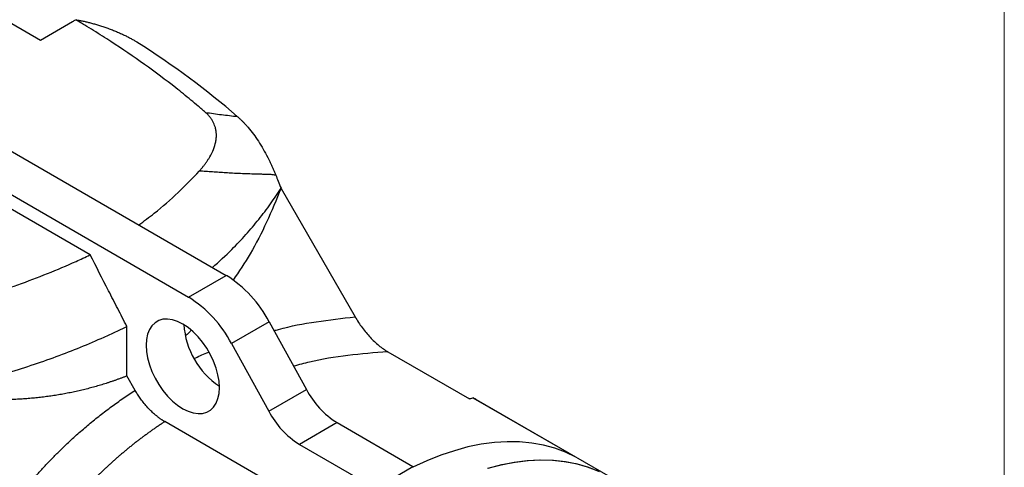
# Model space of a CAD drawing. Header units: inches. Extents: x 0 to 85.2, y 0 to 55.
# Tile 12 of 20: x 71.9 to 85, y 25 to 30.9. Entities that reach past the tile are written whole.
import ezdxf

# ---------------------------------------------------------------- set-up
doc = ezdxf.new("R2010")
doc.units = ezdxf.units.IN
doc.header["$LTSCALE"] = 5
doc.header["$MEASUREMENT"] = 0
doc.linetypes.add('SLD-Solid', pattern=[0])
doc.layers.add('SLD-DEFPOINTS', color=7, linetype='Continuous')

# ---------------------------------------------------------------- blocks, each defined once
blk = doc.blocks.new('Block2')
at = {"color": 7, "linetype": 'SLD-Solid', "lineweight": 18}
blk.add_line((85, 0), (85, 55), dxfattribs=at)

msp = doc.modelspace()

# ---------------------------------------------------------------- linework, layer by layer
for p, q in [((69.734, 32.047), (72.181, 30.634)), ((68.758, 30.907), (74.651, 27.505)), ((72.181, 30.634), (72.606, 30.88)), ((68.257, 30.618), (74.15, 27.216)), ((72.84, 27.779), (68.257, 30.425)), ((75.379, 28.662), (75.379, 28.665)), ((75.379, 28.662), (76.364, 26.955)), ((74.15, 27.216), (74.651, 27.505)), ((75.222, 26.888), (74.721, 26.599)), ((75.222, 26.888), (75.717, 25.989)), ((73.329, 26.169), (73.329, 26.827)), ((74.721, 26.599), (75.215, 25.7)), ((76.801, 26.491), (77.886, 25.864)), ((73.439, 25.978), (73.329, 26.169)), ((75.215, 25.7), (75.717, 25.989)), ((79.301, 25.089), (77.937, 25.876)), ((79.762, 24.824), (77.98, 25.852)), ((76.012, 24.305), (73.833, 25.562)), ((76.124, 25.549), (75.623, 25.26)), ((76.124, 25.549), (77.134, 24.966)), ((75.623, 25.26), (76.633, 24.676)), ((76.884, 24.821), (77.134, 24.966)), ((77.134, 24.966), (77.135, 24.955))]:
    msp.add_line(p, q)
at = {"flags": 128}
for points in [[(74.559, 26.015), (74.554, 26.098), (74.54, 26.185), (74.515, 26.274), (74.482, 26.364), (74.44, 26.452), (74.391, 26.537), (74.336, 26.618), (74.275, 26.691), (74.209, 26.757), (74.142, 26.813), (74.072, 26.859), (74.003, 26.893), (73.935, 26.915), (73.87, 26.925), (73.809, 26.922), (73.753, 26.906), (73.704, 26.877), (73.662, 26.837), (73.629, 26.786), (73.605, 26.725), (73.59, 26.655), (73.585, 26.578)], [(73.585, 26.578), (73.59, 26.495), (73.605, 26.408), (73.629, 26.318), (73.662, 26.229), (73.704, 26.14), (73.753, 26.055), (73.809, 25.975), (73.87, 25.901), (73.935, 25.836), (74.003, 25.78), (74.072, 25.734), (74.142, 25.699), (74.209, 25.677), (74.275, 25.668), (74.336, 25.671), (74.391, 25.687), (74.44, 25.715), (74.482, 25.756), (74.515, 25.807), (74.54, 25.868), (74.554, 25.938), (74.559, 26.015)], [(79.301, 25.089), (79.164, 25.155), (79.02, 25.208), (78.87, 25.249), (78.714, 25.277), (78.553, 25.292), (78.387, 25.295), (78.217, 25.284), (78.043, 25.261), (77.866, 25.225), (77.686, 25.176), (77.504, 25.115), (77.32, 25.041), (77.134, 24.955)], [(78.127, 24.942), (78.306, 24.989), (78.482, 25.023), (78.655, 25.045), (78.823, 25.054), (78.988, 25.05), (79.147, 25.034), (79.302, 25.005), (79.45, 24.963), (79.593, 24.909)], [(78.135, 24.944), (78.315, 24.991), (78.493, 25.025), (78.666, 25.046), (78.836, 25.054), (79.002, 25.049), (79.162, 25.031), (79.318, 25.001), (79.467, 24.957), (79.61, 24.901)]]:
    msp.add_lwpolyline(points, dxfattribs=at)
for centre, radius, start, end in [((73.798, 26.142), 1.608, 27.6472, 57.9361), ((73.297, 25.853), 1.608, 27.6472, 57.9361), ((75.147, 26.917), 1.062, 183.5671, 236.4275), ((76.734, 26.522), 1.148, 207.6472, 237.9361), ((79.603, 18.889), 7.183, 103.4085, 103.8266), ((77.16, 24.431), 1.642, 60.0032, 61.7291), ((76.233, 26.233), 1.148, 207.6472, 237.9361)]:
    msp.add_arc(centre, radius, start, end)
for points in [[(72.606, 30.88), (72.62, 30.888), (72.634, 30.895), (72.649, 30.902)], [(74.797, 29.619), (74.394, 29.967), (73.949, 30.296), (73.462, 30.607)]]:
    msp.add_open_spline(points, degree=3)
for points, knots in [([(74.374, 29.672), (74.358, 29.685), (74.326, 29.713), (74.262, 29.768), (74.148, 29.863), (73.915, 30.051), (73.566, 30.312), (73.195, 30.564), (72.926, 30.735), (72.788, 30.819), (72.709, 30.867), (72.669, 30.89), (72.649, 30.902)], [0, 0, 0, 0, 0.031251, 0.062502, 0.125005, 0.250008, 0.499998, 0.749992, 0.874995, 0.937498, 0.968749, 1, 1, 1, 1]), ([(72.649, 30.902), (72.653, 30.901), (72.66, 30.9), (72.672, 30.899), (72.683, 30.897), (72.694, 30.895), (72.705, 30.893), (72.716, 30.891), (72.726, 30.889), (72.748, 30.885), (72.783, 30.878), (72.833, 30.865), (72.884, 30.852), (72.938, 30.836), (72.992, 30.819), (73.049, 30.8), (73.106, 30.779), (73.163, 30.757), (73.218, 30.734), (73.261, 30.715), (73.294, 30.699), (73.318, 30.688), (73.341, 30.676), (73.363, 30.665), (73.385, 30.653), (73.405, 30.642), (73.425, 30.63), (73.444, 30.619), (73.456, 30.611), (73.462, 30.607)], [0, 0, 0, 0, 0.01813, 0.035547, 0.052252, 0.068243, 0.083522, 0.098089, 0.111942, 0.125083, 0.190413, 0.250307, 0.314494, 0.374934, 0.43902, 0.500165, 0.565736, 0.629156, 0.690526, 0.749956, 0.77841, 0.806659, 0.834719, 0.862606, 0.890335, 0.917922, 0.945385, 0.972738, 1, 1, 1, 1]), ([(74.292, 28.893), (74.297, 28.898), (74.306, 28.909), (74.32, 28.925), (74.333, 28.94), (74.345, 28.956), (74.358, 28.971), (74.369, 28.987), (74.381, 29.003), (74.392, 29.018), (74.402, 29.034), (74.412, 29.049), (74.422, 29.065), (74.448, 29.108), (74.483, 29.179), (74.509, 29.264), (74.519, 29.332), (74.52, 29.384), (74.515, 29.434), (74.504, 29.478), (74.49, 29.516), (74.477, 29.545), (74.463, 29.568), (74.451, 29.586), (74.438, 29.604), (74.424, 29.622), (74.408, 29.639), (74.392, 29.656), (74.38, 29.666), (74.374, 29.672)], [0, 0, 0, 0, 0.0215586, 0.042963, 0.0642164, 0.0853222, 0.1062838, 0.1271046, 0.1477882, 0.168338, 0.1887579, 0.2090515, 0.2292226, 0.2492751, 0.3774816, 0.4991331, 0.5654281, 0.6296929, 0.6903266, 0.7492063, 0.7916872, 0.8334082, 0.8576898, 0.8817472, 0.9056174, 0.9293388, 0.95295, 0.9764905, 1, 1, 1, 1]), ([(74.374, 29.672), (74.446, 29.661), (74.518, 29.652), (74.624, 29.638), (74.659, 29.634), (74.728, 29.626), (74.763, 29.622), (74.797, 29.619)], [0, 0, 0, 0, 0.5, 0.5, 0.75, 0.75, 1, 1, 1, 1]), ([(74.797, 29.619), (74.802, 29.615), (74.811, 29.607), (74.824, 29.595), (74.838, 29.582), (74.851, 29.569), (74.864, 29.556), (74.877, 29.543), (74.891, 29.529), (74.904, 29.515), (74.917, 29.501), (74.93, 29.486), (74.962, 29.449), (75.012, 29.385), (75.079, 29.289), (75.142, 29.185), (75.189, 29.1), (75.221, 29.037), (75.239, 28.998), (75.258, 28.959), (75.275, 28.919), (75.293, 28.879), (75.304, 28.852), (75.309, 28.838)], [0, 0, 0, 0, 0.022902, 0.04576, 0.06858, 0.091369, 0.114133, 0.136879, 0.159612, 0.182341, 0.20507, 0.227807, 0.250557, 0.375375, 0.500049, 0.624524, 0.74924, 0.790904, 0.832568, 0.87427, 0.916051, 0.957948, 1, 1, 1, 1]), ([(73.487, 28.177), (73.556, 28.228), (73.744, 28.366), (74.017, 28.604), (74.2, 28.797), (74.292, 28.893)], [0, 0, 0, 0, 0.2281, 0.614028, 1, 1, 1, 1]), ([(75.149, 28.848), (75.141, 28.848), (75.124, 28.849), (75.098, 28.85), (75.077, 28.85), (75.06, 28.85), (75.049, 28.851), (75.039, 28.851), (75.029, 28.851), (75.013, 28.852), (74.983, 28.853), (74.925, 28.855), (74.84, 28.858), (74.74, 28.863), (74.645, 28.868), (74.557, 28.874), (74.469, 28.88), (74.381, 28.886), (74.322, 28.891), (74.292, 28.893)], [0, 0, 0, 0, 0.031225, 0.062502, 0.093753, 0.109365, 0.125003, 0.134506, 0.143784, 0.161663, 0.194717, 0.250008, 0.370781, 0.500013, 0.601562, 0.702329, 0.802318, 0.901538, 1, 1, 1, 1]), ([(75.248, 28.845), (75.242, 28.846), (75.225, 28.847), (75.2, 28.847), (75.173, 28.848), (75.157, 28.848), (75.149, 28.848)], [0, 0, 0, 0, 0.193648, 0.499998, 0.772572, 1, 1, 1, 1]), ([(75.309, 28.838), (75.299, 28.839), (75.279, 28.841), (75.258, 28.844), (75.248, 28.845)], [0, 0, 0, 0, 0.499434, 1, 1, 1, 1]), ([(75.309, 28.838), (75.32, 28.811), (75.343, 28.754), (75.366, 28.696), (75.379, 28.665)], [0, 0, 0, 0, 0.456959, 1, 1, 1, 1]), ([(74.468, 27.611), (74.555, 27.69), (74.712, 27.833), (74.913, 28.047), (75.085, 28.249), (75.242, 28.455), (75.333, 28.595), (75.379, 28.665)], [0, 0, 0, 0, 0.238278, 0.429036, 0.619608, 0.810142, 1, 1, 1, 1]), ([(75.379, 28.662), (75.317, 28.511), (75.194, 28.211), (74.982, 27.802), (74.819, 27.557), (74.742, 27.441)], [0, 0, 0, 0, 0.350213, 0.691677, 1, 1, 1, 1]), ([(71.411, 27.23), (71.431, 27.236), (71.45, 27.242), (71.608, 27.29), (71.744, 27.335), (72.012, 27.429), (72.144, 27.479), (72.402, 27.582), (72.529, 27.636), (72.683, 27.706), (72.714, 27.72), (72.775, 27.748), (72.805, 27.763), (72.837, 27.778), (72.838, 27.779), (72.84, 27.779)], [0.12102162, 0.12102162, 0.12102162, 0.12102162, 0.12268336, 0.12268336, 0.13465715, 0.13465715, 0.14663095, 0.14663095, 0.15860474, 0.15860474, 0.16159819, 0.16159819, 0.16459164, 0.16459164, 0.16473188, 0.16473188, 0.16473188, 0.16473188]), ([(73.329, 26.827), (73.309, 26.866), (73.268, 26.946), (73.186, 27.104), (73.044, 27.382), (72.921, 27.621), (72.84, 27.779)], [0, 0, 0, 0, 0.125, 0.25, 0.5, 1, 1, 1, 1]), ([(75.286, 26.772), (75.306, 26.777), (75.488, 26.83), (75.847, 26.896), (76.191, 26.935), (76.364, 26.955)], [0, 0, 0, 0, 0.055917, 0.525612, 1, 1, 1, 1]), ([(76.364, 26.955), (76.393, 26.905), (76.424, 26.857), (76.492, 26.766), (76.527, 26.723), (76.583, 26.664), (76.602, 26.645), (76.64, 26.608), (76.66, 26.591), (76.72, 26.542), (76.76, 26.514), (76.801, 26.491)], [0, 0, 0, 0, 0.25, 0.25, 0.5, 0.5, 0.625, 0.625, 0.75, 0.75, 1, 1, 1, 1]), ([(70.646, 25.933), (70.675, 25.939), (70.707, 25.945), (70.752, 25.955), (70.767, 25.958), (70.797, 25.965), (70.813, 25.968), (70.858, 25.979), (70.888, 25.985), (70.948, 25.999), (70.978, 26.006), (71.128, 26.042), (71.247, 26.072), (71.482, 26.135), (71.598, 26.168), (71.829, 26.237), (71.943, 26.273), (72.168, 26.348), (72.279, 26.387), (72.498, 26.467), (72.606, 26.509), (72.819, 26.595), (72.923, 26.64), (73.078, 26.709), (73.129, 26.732), (73.204, 26.767), (73.229, 26.779), (73.267, 26.797), (73.279, 26.803), (73.298, 26.812), (73.304, 26.815), (73.317, 26.821), (73.323, 26.824), (73.329, 26.827)], [0, 0, 0, 0, 0.03125, 0.03125, 0.046875, 0.046875, 0.0625, 0.0625, 0.09375, 0.09375, 0.125, 0.125, 0.25, 0.25, 0.375, 0.375, 0.5, 0.5, 0.625, 0.625, 0.75, 0.75, 0.875, 0.875, 0.9375, 0.9375, 0.96875, 0.96875, 0.984375, 0.984375, 0.992188, 0.992188, 1, 1, 1, 1]), ([(74.184, 26.775), (74.174, 26.764), (74.15, 26.737), (74.122, 26.714), (74.105, 26.7)], [0, 0, 0, 0, 0.401939, 1, 1, 1, 1]), ([(74.225, 26.4), (74.279, 26.427), (74.342, 26.459), (74.409, 26.484), (74.418, 26.487)], [0, 0, 0, 0, 0.8612386, 1, 1, 1, 1]), ([(76.801, 26.491), (76.623, 26.477), (76.27, 26.449), (75.851, 26.381), (75.616, 26.317), (75.546, 26.299)], [0, 0, 0, 0, 0.416936, 0.827453, 1, 1, 1, 1]), ([(73.329, 26.169), (73.317, 26.165), (73.292, 26.155), (73.256, 26.141), (73.219, 26.128), (73.182, 26.114), (73.145, 26.101), (73.108, 26.089), (73.071, 26.076), (73.034, 26.064), (72.996, 26.053), (72.959, 26.042), (72.921, 26.031), (72.883, 26.02), (72.845, 26.01), (72.807, 26), (72.769, 25.99), (72.73, 25.981), (72.692, 25.972), (72.653, 25.963), (72.614, 25.955), (72.575, 25.947), (72.536, 25.939), (72.497, 25.931), (72.458, 25.924), (72.419, 25.918), (72.379, 25.911), (72.339, 25.905), (72.299, 25.899), (72.26, 25.894), (72.219, 25.889), (72.179, 25.884), (72.139, 25.88), (72.098, 25.876), (72.058, 25.872), (72.017, 25.868), (71.976, 25.865), (71.935, 25.862), (71.894, 25.86), (71.853, 25.858), (71.812, 25.856), (71.77, 25.854), (71.729, 25.853), (71.687, 25.852), (71.645, 25.852), (71.603, 25.852), (71.561, 25.852), (71.519, 25.852), (71.476, 25.853), (71.434, 25.854), (71.391, 25.856), (71.348, 25.857), (71.305, 25.859), (71.262, 25.862), (71.219, 25.865), (71.176, 25.868), (71.132, 25.871), (71.089, 25.875), (71.045, 25.879), (71.001, 25.883), (70.957, 25.888), (70.913, 25.893), (70.869, 25.898), (70.825, 25.904), (70.78, 25.91), (70.736, 25.916), (70.691, 25.923), (70.661, 25.928), (70.646, 25.93)], [0, 0, 0, 0, 0.014783, 0.029561, 0.044334, 0.059103, 0.073869, 0.088633, 0.103394, 0.118155, 0.132916, 0.147678, 0.162442, 0.177208, 0.191977, 0.20675, 0.221528, 0.236312, 0.251103, 0.2659, 0.280706, 0.295521, 0.310345, 0.32518, 0.340026, 0.354885, 0.369756, 0.384641, 0.39954, 0.414455, 0.429386, 0.444333, 0.459299, 0.474282, 0.489285, 0.504308, 0.519351, 0.534416, 0.549503, 0.564614, 0.579748, 0.594906, 0.61009, 0.6253, 0.640536, 0.6558, 0.671092, 0.686414, 0.701765, 0.717146, 0.732558, 0.748002, 0.763479, 0.778989, 0.794533, 0.810111, 0.825725, 0.841375, 0.857061, 0.872785, 0.888547, 0.904348, 0.920187, 0.936067, 0.951988, 0.96795, 0.983954, 1, 1, 1, 1]), ([(71.632, 24.223), (71.642, 24.238), (71.663, 24.268), (71.695, 24.312), (71.728, 24.356), (71.76, 24.4), (71.793, 24.443), (71.826, 24.487), (71.859, 24.529), (71.893, 24.572), (71.927, 24.614), (71.961, 24.655), (71.995, 24.697), (72.029, 24.738), (72.064, 24.778), (72.099, 24.819), (72.135, 24.859), (72.17, 24.898), (72.206, 24.938), (72.242, 24.976), (72.279, 25.015), (72.315, 25.053), (72.352, 25.091), (72.389, 25.129), (72.427, 25.166), (72.475, 25.213), (72.534, 25.27), (72.605, 25.336), (72.677, 25.401), (72.75, 25.464), (72.823, 25.526), (72.897, 25.587), (72.972, 25.647), (73.048, 25.705), (73.125, 25.762), (73.202, 25.818), (73.28, 25.873), (73.359, 25.926), (73.413, 25.961), (73.439, 25.978)], [0, 0, 0, 0, 0.021265, 0.0425, 0.063707, 0.084886, 0.106038, 0.127164, 0.148265, 0.169343, 0.190397, 0.211428, 0.232439, 0.253429, 0.274399, 0.295351, 0.316286, 0.337203, 0.358105, 0.378992, 0.399866, 0.420726, 0.441574, 0.462411, 0.483238, 0.504056, 0.542446, 0.580773, 0.619044, 0.657265, 0.695442, 0.733581, 0.771688, 0.809768, 0.84783, 0.885877, 0.923917, 0.961956, 1, 1, 1, 1]), ([(73.833, 25.562), (73.829, 25.564), (73.821, 25.569), (73.809, 25.577), (73.797, 25.584), (73.785, 25.592), (73.773, 25.601), (73.761, 25.61), (73.749, 25.618), (73.737, 25.628), (73.711, 25.648), (73.671, 25.682), (73.62, 25.733), (73.57, 25.789), (73.533, 25.837), (73.506, 25.874), (73.488, 25.899), (73.471, 25.925), (73.455, 25.951), (73.445, 25.969), (73.439, 25.978)], [0, 0, 0, 0, 0.027888, 0.055731, 0.083542, 0.111334, 0.13912, 0.166915, 0.194731, 0.222582, 0.250481, 0.375227, 0.500014, 0.624703, 0.74943, 0.799616, 0.849688, 0.899724, 0.949802, 1, 1, 1, 1]), ([(73.833, 25.562), (73.82, 25.553), (73.794, 25.536), (73.754, 25.51), (73.715, 25.483), (73.675, 25.456), (73.637, 25.428), (73.598, 25.4), (73.559, 25.372), (73.521, 25.344), (73.483, 25.315), (73.445, 25.286), (73.407, 25.256), (73.37, 25.226), (73.333, 25.196), (73.296, 25.165), (73.259, 25.134), (73.223, 25.103), (73.186, 25.071), (73.15, 25.039), (73.114, 25.007), (73.079, 24.974), (73.043, 24.942), (73.008, 24.908), (72.973, 24.875), (72.939, 24.841), (72.904, 24.806), (72.859, 24.76), (72.802, 24.702), (72.736, 24.63), (72.67, 24.558), (72.606, 24.484), (72.542, 24.409), (72.48, 24.332), (72.418, 24.254), (72.357, 24.175), (72.297, 24.094), (72.238, 24.012), (72.181, 23.929), (72.124, 23.844), (72.087, 23.787), (72.068, 23.758)], [0, 0, 0, 0, 0.018904, 0.037814, 0.056732, 0.075656, 0.094588, 0.113529, 0.132478, 0.151436, 0.170404, 0.189383, 0.208372, 0.227372, 0.246384, 0.265408, 0.284445, 0.303495, 0.322558, 0.341636, 0.360728, 0.379835, 0.398958, 0.418097, 0.437252, 0.456425, 0.475614, 0.494822, 0.533049, 0.571369, 0.609785, 0.6483, 0.686919, 0.725644, 0.764479, 0.803428, 0.842494, 0.881681, 0.920992, 0.960431, 1, 1, 1, 1])]:
    msp.add_open_spline(points, degree=3, knots=knots)

# ---------------------------------------------------------------- block references
at = {"layer": 'SLD-DEFPOINTS'}
msp.add_blockref('Block2', (0, 0), dxfattribs=at)

doc.saveas('drawing.dxf')
